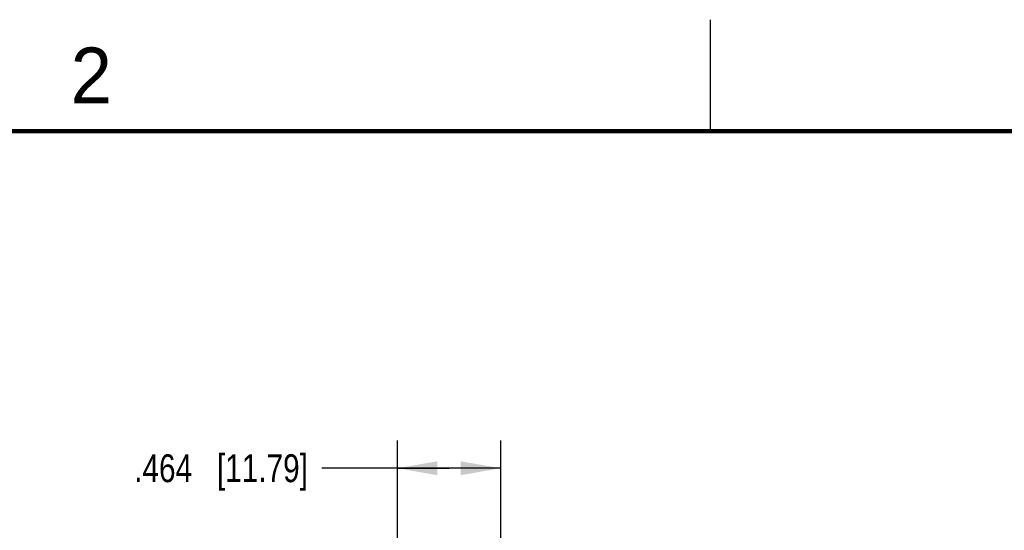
# Model space of a CAD drawing. Header units: inches. Extents: x 0 to 22, y 0 to 17.
# Tile 39 of 40: x 13.4 to 17.8, y 14.7 to 17. Entities that reach past the tile are written whole.
import ezdxf

# ---------------------------------------------------------------- set-up
doc = ezdxf.new("R2010")
doc.units = ezdxf.units.IN
doc.header["$LTSCALE"] = 1.21
doc.header["$MEASUREMENT"] = 0
doc.layers.get('0').update_dxf_attribs({"linetype": 'CONTINUOUS'})
doc.layers.add('DIMENSIONS', color=7, linetype='CONTINUOUS')
doc.styles.get("Standard").update_dxf_attribs({"font": 'txt', "width": 0.8})
doc.styles.add('TEXTSTYLE_2', font='txt')
doc.dimstyles.new('DIMSTYLE_2', dxfattribs={"dimtxt": 0.125, "dimasz": 0.18, "dimexe": 0.125, "dimexo": 0.0625, "dimgap": 0.0625, "dimtad": 0, "dimtih": 1, "dimtoh": 1, "dimzin": 4, "dimdsep": 46, "dimtxsty": 'STANDARD', "dimblk": '_FILLED', "dimblk1": '_FILLED', "dimblk2": '_FILLED', "dimcen": 0.09, "dimazin": 1, "dimtp": 0.01, "dimtm": 0.01, "dimtfac": 1, "dimtofl": 0, "dimtmove": 0, "dimatfit": 3, "dimldrblk": '_FILLED', "dimfxl": 1, "dimtolj": 1, "dimtzin": 4, "dimarcsym": 0})

# ---------------------------------------------------------------- blocks, each defined once
blk = doc.blocks.new('_FILLED')
at = {"color": 0, "linetype": 'BYBLOCK'}
blk.add_solid([(0, 0), (-1, 0.174), (-1, -0.174)], dxfattribs=at)
blk = doc.blocks.new('*D2')
at = {"layer": 'DIMENSIONS', "color": 2, "linetype": 'CONTINUOUS'}
for p, q in [((15.0931, 14.1328), (15.0931, 15.1123)), ((15.5571, 14.2848), (15.5571, 15.1123)), ((15.3251, 14.9873), (14.7537, 14.9873)), ((15.0931, 14.9873), (15.3251, 14.9873)), ((15.5571, 14.9873), (15.3251, 14.9873))]:
    blk.add_line(p, q, dxfattribs=at)
at = {"layer": 'DIMENSIONS', "color": 2, "linetype": 'CONTINUOUS', "xscale": 0.18, "yscale": 0.18, "zscale": 0.18, "rotation": 180}
blk.add_blockref('_FILLED', (15.0931, 14.9873), dxfattribs=at)
at = {"layer": 'DIMENSIONS', "color": 2, "linetype": 'CONTINUOUS', "xscale": 0.18, "yscale": 0.18, "zscale": 0.18}
blk.add_blockref('_FILLED', (15.5571, 14.9873), dxfattribs=at)
at = {"layer": 'DIMENSIONS', "color": 2, "linetype": 'CONTINUOUS', "insert": (14.6912, 15.0498), "char_height": 0.125, "width": 1.225, "attachment_point": 3, "line_spacing_factor": 0.9}
blk.add_mtext('.464{\\ftxt.shx;\\W1.000000;\\H0.125000; }[11.79]', dxfattribs=at)

msp = doc.modelspace()

# ---------------------------------------------------------------- linework, layer by layer
at = {"color": 2, "linetype": 'CONTINUOUS'}
msp.add_line((16.5, 16.5), (16.5, 17), dxfattribs=at)
at = {"color": 7, "linetype": 'CONTINUOUS', "const_width": 0.02}
msp.add_lwpolyline([(21.5, 16.5), (0.5, 16.5)], dxfattribs=at)

# ---------------------------------------------------------------- texts
at = {"color": 2, "linetype": 'CONTINUOUS', "insert": (13.625, 16.875), "char_height": 0.25, "width": 0.25, "attachment_point": 1, "line_spacing_factor": 0.9, "style": 'TEXTSTYLE_2'}
msp.add_mtext('2', dxfattribs=at)

# ---------------------------------------------------------------- dimensions: what is measured, and where the dimension line sits
at = {"layer": 'DIMENSIONS', "color": 2, "linetype": 'CONTINUOUS'}
dim = msp.add_linear_dim(base=(15.0931, 14.9873), p1=(15.5571, 14.2223), p2=(15.0931, 14.0703), angle=180, dimstyle='DIMSTYLE_2', dxfattribs=at)
dim.commit()
dim.dimension.update_dxf_attribs({"geometry": '*D2', "text_midpoint": (14.0787, 14.9873), "dimtype": 160})

doc.saveas('drawing.dxf')
